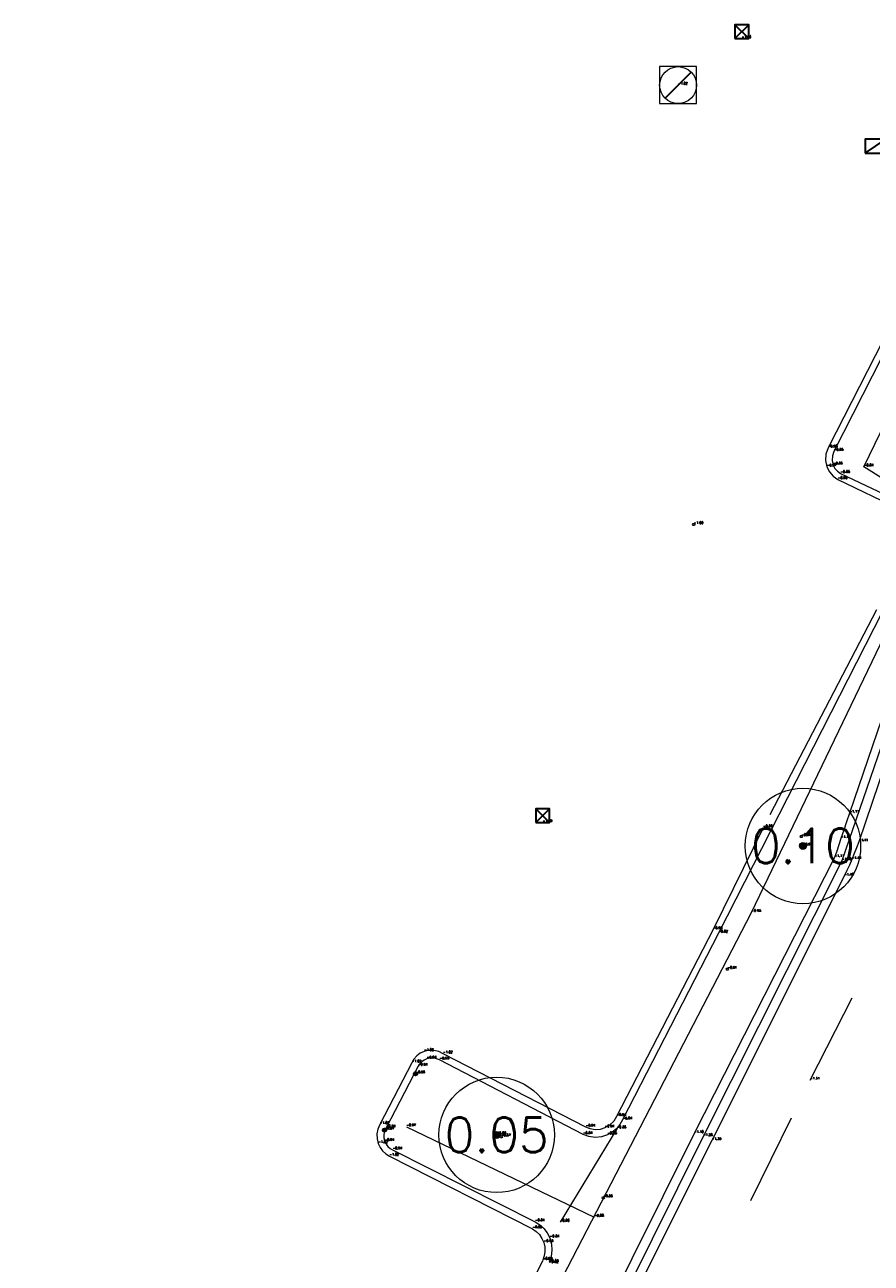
# Model space of a CAD drawing. Header units: metres. Extents: x 110598 to 111426, y 426464 to 427070.
# Tile 19 of 47: x 110930 to 110948, y 426799 to 426826. Entities that reach past the tile are written whole.
import ezdxf
from ezdxf.enums import TextEntityAlignment as Align

# ---------------------------------------------------------------- set-up
doc = ezdxf.new("R2010")
doc.units = ezdxf.units.M
doc.header["$MEASUREMENT"] = 0
for name, pattern in [('VH-TROTTOIRBAND_130-150', [15, 5, -2, 2, -2, 2, -2]), ('VH-TROTTOIRBAND_180-200', [20, 10, -2, 2, -2, 2, -2]), ('XX-HIDDEN', [4, 2, -2])]:
    doc.linetypes.add(name, pattern=pattern)
for name, color, linetype, lineweight in [('B-GV-GR-BOOM-S', 90, 'Continuous', 13), ('B-GV-GR-BOOM_DIAMETER-T', 96, 'Continuous', 0), ('B-GV-GR-HAAG-G', 90, 'GR-HAAG1', 13), ('B-OI-RI-GWA_KOLK-S', 30, 'Continuous', 30), ('B-OI-RI-GWA_RIOOLPUT-S', 30, 'Continuous', 30), ('B-WE-IE-MEUBILAIR_WEGMEUBILAIR-S', 4, 'Continuous', 30), ('B-WE-IE-TERREINAFSCHEIDING_KUNSTMATIG_HEKWERK-G', 22, 'IE-TERREINAFSCHEIDING-KUNSTMATIG', 13), ('B-WE-VH-KANTOPSLUITING_ACHTERKANTBAND-G', 50, 'Continuous', 13), ('B-WE-VH-KANTOPSLUITING_TROTTOIRBAND_130 150-G', 210, 'VH-TROTTOIRBAND_130-150', 13), ('B-WE-VH-KANTOPSLUITING_TROTTOIRBAND_180 200-G', 200, 'VH-TROTTOIRBAND_180-200', 13), ('B-WE-VH-MATERIAALGRENS-G', 52, 'XX-HIDDEN', 13), ('DTM-Meetpunt', 40, 'Continuous', 0), ('mp', 7, 'Continuous', 0), ('X-XX-AL-HOOGTELABEL-S', 2, 'Continuous', 0)]:
    doc.layers.add(name, color=color, linetype=linetype, lineweight=lineweight)
doc.styles.add('LBD', font='txt.shx')
doc.styles.add('null', font='NLCS.shx')
doc.styles.get("Standard").update_dxf_attribs({"font": 'txt.shx'})
doc.linetypes.add('GR-HAAG1', pattern='A,6,["°",null,S=0.125,R=0,X=0,Y=0],-2', length=8)
doc.linetypes.add('IE-TERREINAFSCHEIDING-KUNSTMATIG', pattern='A,4,["R",null,S=0.7500000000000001,R=90,X=0,Y=0],4,-2', length=10)

# ---------------------------------------------------------------- blocks, each defined once
blk = doc.blocks.new('B-SRI-KOLK_STRAAT_300X300-SO')
at = {"color": 0}
for p, q in [((-0.7500000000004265, 2.842170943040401e-13), (0.7499999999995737, 1.500000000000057)), ((0.7499999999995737, 2.842170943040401e-13), (-0.7500000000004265, 1.500000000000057))]:
    blk.add_line(p, q, dxfattribs=at)
blk.add_3dface([(-0.7500000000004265, 2.842170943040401e-13), (0.7499999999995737, 2.842170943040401e-13), (0.7499999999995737, 1.500000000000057), (-0.7500000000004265, 1.500000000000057)], dxfattribs=at)
blk = doc.blocks.new('B-SRI-PUT_GWA-SO')
at = {"color": 0}
blk.add_line((-1.414183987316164, -1.41424313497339), (1.414183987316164, 1.41424313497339), dxfattribs=at)
at = {"color": 0, "lineweight": 0}
blk.add_circle((4.18174704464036e-05, -4.181572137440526e-05), 1.999999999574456, dxfattribs=at)
blk.add_3dface([(2.000125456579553, -1.999958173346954), (1.999958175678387, 2.000041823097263), (-2.000041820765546, 1.999874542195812), (-1.999874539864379, -2.000125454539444)], dxfattribs=at)
blk = doc.blocks.new('B-SRI-KOLK_TROTTOIR-SO')
at = {"color": 0}
blk.add_line((-1.124999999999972, 0), (1.124999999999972, 1.499999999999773), dxfattribs=at)
blk.add_3dface([(-1.124999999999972, 0), (1.124999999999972, 0), (1.124999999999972, 1.499999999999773), (-1.124999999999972, 1.499999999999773)], dxfattribs=at)
blk = doc.blocks.new('MP')
at = {"layer": 'mp', "color": 0, "linetype": 'ByBlock', "lineweight": -2, "elevation": -0.036, "flags": 128}
blk.add_lwpolyline([(-0.005000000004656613, -0.008660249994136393), (-0.01000000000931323, 0), (-0.005000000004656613, 0.008660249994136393), (0.005000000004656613, 0.008660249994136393), (0.01000000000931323, 0), (0.005000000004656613, -0.008660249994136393), (-0.005000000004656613, -0.008660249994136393)], close=True, dxfattribs=at)
blk = doc.blocks.new('SGR-BOOM_01')
at = {"ltscale": 0.1}
h = blk.add_hatch(color=0, dxfattribs=at)
edge = h.paths.add_edge_path()
edge.add_arc((7.366995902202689e-12, -5.115907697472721e-12), 0.15, 0, 360)
at = {"color": 0}
for centre, radius in [((0, 0), 2.5), ((7.366995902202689e-12, -5.115907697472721e-12), 0.04499999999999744)]:
    blk.add_circle(centre, radius, dxfattribs=at)
at = {"color": 0, "ltscale": 0.1}
blk.add_circle((7.366995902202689e-12, -5.115907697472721e-12), 0.15, dxfattribs=at)
blk = doc.blocks.new('SIE-WEG_PAAL_ALGEMEEN_TYPE_01-SO')
h = blk.add_hatch(color=0)
edge = h.paths.add_edge_path()
edge.add_arc((2.273736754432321e-16, 0), 0.1875, 0, 360)
at = {"color": 0, "ltscale": 0.5}
blk.add_circle((2.273736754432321e-16, 0), 0.1875, dxfattribs=at)

msp = doc.modelspace()

# ---------------------------------------------------------------- linework, layer by layer
at = {"layer": 'B-GV-GR-HAAG-G', "extrusion": (-0.001539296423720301, -0.002530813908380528, 0.9999956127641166), "elevation": -1251.783687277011}
msp.add_lwpolyline([(110942.6512502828, 426800.3658028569), (110941.4232409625, 426798.3467963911)], dxfattribs=at)
at = {"layer": 'B-WE-IE-TERREINAFSCHEIDING_KUNSTMATIG_HEKWERK-G', "extrusion": (-0.0173479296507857, 0.008360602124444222, 0.9998145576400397), "elevation": 1642.809083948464}
msp.add_lwpolyline([(-432644.7426137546, -85341.94980713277), (-432644.7426137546, -85337.43208082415)], dxfattribs=at)
at = {"layer": 'B-WE-IE-TERREINAFSCHEIDING_KUNSTMATIG_HEKWERK-G'}
msp.add_polyline3d([(110941.618, 426798.967, -0.897), (110945.702, 426806.857, -0.925), (110949.749, 426815.279, -0.9710000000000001), (110949.7484096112, 426815.3440328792, -0.9626666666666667), (110949.7355902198, 426815.4077924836, -0.9543333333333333), (110949.711, 426815.468, -0.9460000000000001), (110949.6645353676, 426815.5356322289, -0.9326666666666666), (110949.6033754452, 426815.5903363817, -0.9193333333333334), (110949.531, 426815.629, -0.906), (110948.138, 426816.506, -0.8380000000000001), (110950.178, 426820.717, -0.813), (110951.413, 426822.944, -0.924)], dxfattribs=at)
at = {"layer": 'B-WE-VH-KANTOPSLUITING_ACHTERKANTBAND-G'}
for points in [[(110949.769, 426821.3180000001, -0.862), (110947.487, 426816.841, -0.8540000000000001), (110947.4543853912, 426816.7450218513, -0.8533333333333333), (110947.4492550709, 426816.6437835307, -0.8526666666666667), (110947.472, 426816.545, -0.8520000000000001), (110947.5096390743, 426816.4721160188, -0.8503333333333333), (110947.562518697, 426816.4094062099, -0.8486666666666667), (110947.628, 426816.36, -0.8470000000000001), (110948.99, 426815.716, -0.8100000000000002)], [(110948.539, 426813.376, -0.8250000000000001), (110944.985, 426806.409, -0.819), (110942.911, 426802.362, -0.8440000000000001), (110942.8523728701, 426802.2594982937, -0.8460000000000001), (110942.7760399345, 426802.1694037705, -0.8480000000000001), (110942.6845600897, 426802.0947366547, -0.8500000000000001), (110942.581, 426802.038, -0.8520000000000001), (110942.45174373, 426801.997406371, -0.84775), (110942.3168591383, 426801.9847109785, -0.8435), (110942.182298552, 426802.000474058, -0.83925), (110942.054, 426802.044, -0.8350000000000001), (110938.948, 426803.66, -0.933), (110938.8824199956, 426803.6867046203, -0.935), (110938.8127823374, 426803.6995292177, -0.937), (110938.7419914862, 426803.6979389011, -0.9390000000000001), (110938.673, 426803.682, -0.9410000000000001), (110938.6154141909, 426803.6562544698, -0.9415), (110938.5634459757, 426803.6205016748, -0.9420000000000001), (110938.518815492, 426803.5759250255, -0.9424999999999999), (110938.483, 426803.524, -0.9430000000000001), (110937.789, 426802.1930000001, -0.935), (110937.7555967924, 426802.1236840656, -0.935), (110937.739028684, 426802.0485443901, -0.935), (110937.7401837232, 426801.9716084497, -0.935), (110937.759, 426801.897, -0.935), (110937.7876387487, 426801.8392287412, -0.93525), (110937.8268940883, 426801.7880749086, -0.9355), (110937.8752883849, 426801.7454640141, -0.9357500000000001), (110937.931, 426801.713, -0.936), (110941.016, 426800.156, -0.8430000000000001), (110941.1179070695, 426800.0914553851, -0.8420000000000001), (110941.2066846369, 426800.0097877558, -0.8410000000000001), (110941.2794921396, 426799.9136101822, -0.8400000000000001), (110941.334, 426799.806, -0.8390000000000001), (110941.3714557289, 426799.6747070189, -0.83625), (110941.3816987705, 426799.5385605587, -0.8334999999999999), (110941.3643092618, 426799.4031412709, -0.83075), (110941.32, 426799.274, -0.8280000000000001)], [(110949.114, 426812.788, -1.116), (110947.825, 426809.002, -1.111), (110947.762520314, 426808.8208309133, -1.111333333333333), (110947.7005201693, 426808.6394971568, -1.111666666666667), (110947.639, 426808.458, -1.112), (110947.5927241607, 426808.3204256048, -1.112), (110947.5467240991, 426808.1827587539, -1.112), (110947.501, 426808.045, -1.112), (110944.46, 426802.0680000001, -1.1), (110942.433, 426797.9920000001, -1.085)]]:
    msp.add_polyline3d(points, dxfattribs=at)
at = {"layer": 'B-WE-VH-KANTOPSLUITING_TROTTOIRBAND_130 150-G'}
for points in [[(110949.622, 426821.345, -0.9590000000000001), (110947.359, 426816.914, -0.9760000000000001), (110947.3128851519, 426816.7813403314, -0.9736666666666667), (110947.3046779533, 426816.6411340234, -0.9713333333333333), (110947.335, 426816.504, -0.9690000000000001), (110947.3916083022, 426816.3944095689, -0.9660000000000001), (110947.4728571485, 426816.3016023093, -0.9630000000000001), (110947.574, 426816.2310000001, -0.9600000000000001), (110948.89, 426815.596, -0.93)], [(110948.409, 426813.408, -0.911), (110945.954, 426808.687, -0.883), (110944.869, 426806.484, -0.904), (110942.781, 426802.439, -0.936), (110942.7179208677, 426802.3338502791, -0.9366666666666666), (110942.6303685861, 426802.2480013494, -0.9373333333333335), (110942.524, 426802.187, -0.9380000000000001), (110942.4218876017, 426802.1573248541, -0.9377500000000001), (110942.315754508, 426802.1507428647, -0.9375), (110942.2107579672, 426802.1675738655, -0.93725), (110942.112, 426802.207, -0.937), (110939.024, 426803.792, -1.015), (110938.929171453, 426803.8415849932, -1.01725), (110938.8254328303, 426803.86784186, -1.0195), (110938.7184333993, 426803.8693407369, -1.02175), (110938.614, 426803.846, -1.024), (110938.5286828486, 426803.8058529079, -1.02375), (110938.4533808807, 426803.7491041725, -1.0235), (110938.3912779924, 426803.6781532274, -1.02325), (110938.345, 426803.596, -1.023), (110937.653, 426802.262, -1.015), (110937.611223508, 426802.1644335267, -1.01575), (110937.5911916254, 426802.0602067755, -1.0165), (110937.5938240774, 426801.9541051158, -1.01725), (110937.619, 426801.8510000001, -1.018), (110937.6590132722, 426801.766336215, -1.0185), (110937.7142460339, 426801.6907163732, -1.019), (110937.7827241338, 426801.6268433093, -1.0195), (110937.862, 426801.577, -1.02), (110940.961, 426800.005, -0.9510000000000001), (110941.0415542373, 426799.9484852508, -0.9447500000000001), (110941.1103817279, 426799.8781597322, -0.9385), (110941.1651491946, 426799.796407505, -0.93225), (110941.204, 426799.706, -0.926), (110941.2255212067, 426799.6107375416, -0.923), (110941.2293476, 426799.5131493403, -0.92), (110941.2153514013, 426799.416494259, -0.917), (110941.184, 426799.324, -0.914)], [(110941.185, 426799.32, -0.919), (110936.952, 426790.98, -0.875), (110934.841, 426786.825, -0.893), (110934.7875083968, 426786.7406057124, -0.889), (110934.7175009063, 426786.6693126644, -0.885), (110934.6340938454, 426786.6142943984, -0.881), (110934.541, 426786.578, -0.877), (110934.4449806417, 426786.5621952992, -0.883), (110934.3477579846, 426786.5663498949, -0.889), (110934.2534369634, 426786.590288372, -0.895), (110934.166, 426786.633, -0.901), (110929.965, 426788.768, -0.9600000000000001)]]:
    msp.add_polyline3d(points, dxfattribs=at)
at = {"layer": 'B-WE-VH-KANTOPSLUITING_TROTTOIRBAND_180 200-G'}
for points in [[(110949.292, 426812.734, -1.287), (110947.661, 426807.9760000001, -1.296), (110944.657, 426802.001, -1.284), (110942.607, 426797.882, -1.286), (110938.772, 426790.274, -1.226), (110938.248, 426789.46, -1.216), (110935.942, 426786.178, -1.215), (110932.793, 426779.885, -1.12), (110932.4651227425, 426779.3021485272, -1.124333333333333), (110932.115286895, 426778.732206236, -1.128666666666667), (110931.744, 426778.176, -1.132999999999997)], [(110949.477, 426812.6770000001, -1.413), (110948.024, 426808.386, -1.409), (110947.9768776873, 426808.2566916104, -1.408), (110947.9272045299, 426808.1283415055, -1.407), (110947.875, 426808.001, -1.406), (110947.8229213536, 426807.8806486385, -1.405333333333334), (110947.7685815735, 426807.7613011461, -1.404666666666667), (110947.712, 426807.643, -1.404), (110944.84, 426801.913, -1.394), (110942.782, 426797.814, -1.411)]]:
    msp.add_polyline3d(points, dxfattribs=at)
at = {"layer": 'B-WE-VH-MATERIAALGRENS-G'}
msp.add_polyline3d([(110935.82, 426785.525, -1.305), (110937.418, 426784.722, -1.24), (110940.017, 426789.268, -1.266), (110943.917, 426797.028, -1.323), (110946.971, 426803.2260000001, -1.314), (110950.082, 426809.305, -1.326), (110951.404, 426812.732, -1.321)], dxfattribs=at)

# ---------------------------------------------------------------- block references
at = {"layer": 'B-GV-GR-BOOM-S', "xscale": 0.5, "yscale": 0.5, "zscale": 0.5}
for p in [(110946.816, 426808.295, -0.9610000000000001), (110940.184, 426802.038, -0.882)]:
    msp.add_blockref('SGR-BOOM_01', p, dxfattribs=at)
at = {"layer": 'B-OI-RI-GWA_KOLK-S', "xscale": 0.1999999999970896, "yscale": 0.1999999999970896, "zscale": 0.1999999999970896}
for name, p in [('B-SRI-KOLK_STRAAT_300X300-SO', (110945.492, 426825.779, -1.055)), ('B-SRI-KOLK_TROTTOIR-SO', (110948.387, 426823.3, -1.013)), ('B-SRI-KOLK_STRAAT_300X300-SO', (110941.181, 426808.801, -1.088))]:
    msp.add_blockref(name, p, dxfattribs=at)
at = {"layer": 'B-OI-RI-GWA_RIOOLPUT-S', "xscale": 0.1999999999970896, "yscale": 0.1999999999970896, "zscale": 0.1999999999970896}
msp.add_blockref('B-SRI-PUT_GWA-SO', (110944.113, 426824.772, -1.015), dxfattribs=at)
at = {"layer": 'B-WE-IE-MEUBILAIR_WEGMEUBILAIR-S', "xscale": 0.1999999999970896, "yscale": 0.1999999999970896, "zscale": 0.1999999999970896}
for p in [(110938.427, 426803.363, -0.9560000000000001), (110937.756, 426802.142, -0.867)]:
    msp.add_blockref('SIE-WEG_PAAL_ALGEMEEN_TYPE_01-SO', p, dxfattribs=at)
at = {"layer": 'DTM-Meetpunt', "xscale": 2.5, "yscale": 2.5, "zscale": 2.5}
for p in [(110944.453, 426815.254, -0.999), (110946.782, 426808.497, -0.9440000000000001), (110945.18, 426805.624, -0.909), (110940.282, 426801.993, -0.874), (110942.491, 426800.676, -0.8580000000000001)]:
    msp.add_blockref('MP', p, dxfattribs=at)

# ---------------------------------------------------------------- texts
at = {"layer": 'B-GV-GR-BOOM-S'}
for s, p in [('-0.96', (110946.816, 426808.295)), ('-0.88', (110940.184, 426802.038))]:
    msp.add_text(s, height=0.05, dxfattribs=at).set_placement(p, align=Align.BOTTOM_LEFT)
at = {"layer": 'B-GV-GR-BOOM_DIAMETER-T', "linetype": 'Continuous', "style": 'LBD'}
for s, p in [('0.10', (110946.816, 426808.295, -0.9610000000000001)), ('0.05', (110940.184, 426802.038, -0.882))]:
    msp.add_text(s, height=0.75, dxfattribs=at).set_placement(p, align=Align.MIDDLE_CENTER)
at = {"layer": 'B-GV-GR-HAAG-G'}
for s, p in [('-0.85', (110942.784, 426802.1670000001)), ('-0.86', (110941.556, 426800.148))]:
    msp.add_text(s, height=0.05, dxfattribs=at).set_placement(p, align=Align.BOTTOM_LEFT)
at = {"layer": 'B-OI-RI-GWA_KOLK-S'}
for s, p in [('-1.06', (110945.492, 426825.779)), ('-1.09', (110941.181, 426808.801))]:
    msp.add_text(s, height=0.05, dxfattribs=at).set_placement(p, align=Align.BOTTOM_LEFT)
at = {"layer": 'B-OI-RI-GWA_RIOOLPUT-S'}
msp.add_text('-1.02', height=0.05, dxfattribs=at).set_placement((110944.113, 426824.772), align=Align.BOTTOM_LEFT)
at = {"layer": 'B-WE-IE-MEUBILAIR_WEGMEUBILAIR-S'}
for s, p in [('-0.96', (110938.427, 426803.3630000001)), ('-0.87', (110937.756, 426802.142))]:
    msp.add_text(s, height=0.05, dxfattribs=at).set_placement(p, align=Align.BOTTOM_LEFT)
at = {"layer": 'B-WE-IE-TERREINAFSCHEIDING_KUNSTMATIG_HEKWERK-G'}
for s, p in [('-0.84', (110948.138, 426816.506)), ('-0.93', (110945.702, 426806.8570000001)), ('-0.97', (110938.229, 426802.214)), ('-0.88', (110942.298, 426800.2530000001))]:
    msp.add_text(s, height=0.05, dxfattribs=at).set_placement(p, align=Align.BOTTOM_LEFT)
at = {"layer": 'B-WE-VH-KANTOPSLUITING_ACHTERKANTBAND-G'}
for s, p in [('-0.85', (110947.487, 426816.8410000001)), ('-0.85', (110947.472, 426816.545)), ('-0.85', (110947.628, 426816.36)), ('-1.11', (110947.825, 426809.002)), ('-1.11', (110947.639, 426808.458)), ('-1.11', (110947.501, 426808.045)), ('-0.82', (110944.985, 426806.409)), ('-0.94', (110938.673, 426803.682)), ('-0.93', (110938.948, 426803.66)), ('-0.94', (110938.483, 426803.524)), ('-0.84', (110942.911, 426802.3620000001)), ('-0.94', (110937.789, 426802.1930000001)), ('-0.84', (110942.054, 426802.044)), ('-0.85', (110942.581, 426802.038)), ('-1.10', (110944.46, 426802.0680000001)), ('-0.94', (110937.759, 426801.897)), ('-0.94', (110937.931, 426801.713)), ('-0.84', (110941.016, 426800.1560000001)), ('-0.84', (110941.334, 426799.806)), ('-0.82', (110941.313, 426799.251)), ('-0.83', (110941.32, 426799.274))]:
    msp.add_text(s, height=0.05, dxfattribs=at).set_placement(p, align=Align.BOTTOM_LEFT)
at = {"layer": 'B-WE-VH-KANTOPSLUITING_TROTTOIRBAND_130 150-G'}
for s, p in [('-0.98', (110947.359, 426816.914)), ('-0.97', (110947.335, 426816.5040000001)), ('-0.96', (110947.574, 426816.2310000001)), ('-0.88', (110945.954, 426808.687)), ('-0.90', (110944.869, 426806.484)), ('-1.02', (110938.614, 426803.8460000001)), ('-1.02', (110939.024, 426803.7920000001)), ('-1.02', (110938.345, 426803.5960000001)), ('-0.94', (110942.781, 426802.4390000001)), ('-1.02', (110937.653, 426802.262)), ('-0.94', (110942.112, 426802.207)), ('-0.94', (110942.524, 426802.187)), ('-1.02', (110937.619, 426801.8510000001)), ('-1.02', (110937.862, 426801.577)), ('-0.95', (110940.961, 426800.005)), ('-0.93', (110941.204, 426799.706)), ('-0.91', (110941.184, 426799.3240000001)), ('-0.92', (110941.185, 426799.32))]:
    msp.add_text(s, height=0.05, dxfattribs=at).set_placement(p, align=Align.BOTTOM_LEFT)
at = {"layer": 'B-WE-VH-KANTOPSLUITING_TROTTOIRBAND_180 200-G'}
for s, p in [('-1.41', (110948.024, 426808.386)), ('-1.30', (110947.661, 426807.9760000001)), ('-1.41', (110947.875, 426808.001)), ('-1.40', (110947.712, 426807.643)), ('-1.28', (110944.657, 426802.001)), ('-1.39', (110944.84, 426801.913))]:
    msp.add_text(s, height=0.05, dxfattribs=at).set_placement(p, align=Align.BOTTOM_LEFT)
at = {"layer": 'B-WE-VH-MATERIAALGRENS-G'}
msp.add_text('-1.31', height=0.05, dxfattribs=at).set_placement((110946.971, 426803.2260000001), align=Align.BOTTOM_LEFT)
at = {"layer": 'X-XX-AL-HOOGTELABEL-S'}
for s, p in [('-1.00', (110944.453, 426815.2540000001)), ('-0.94', (110946.782, 426808.497)), ('-0.91', (110945.18, 426805.624)), ('-0.87', (110940.282, 426801.9930000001)), ('-0.86', (110942.491, 426800.676))]:
    msp.add_text(s, height=0.05, dxfattribs=at).set_placement(p, align=Align.BOTTOM_LEFT)

doc.saveas('drawing.dxf')
